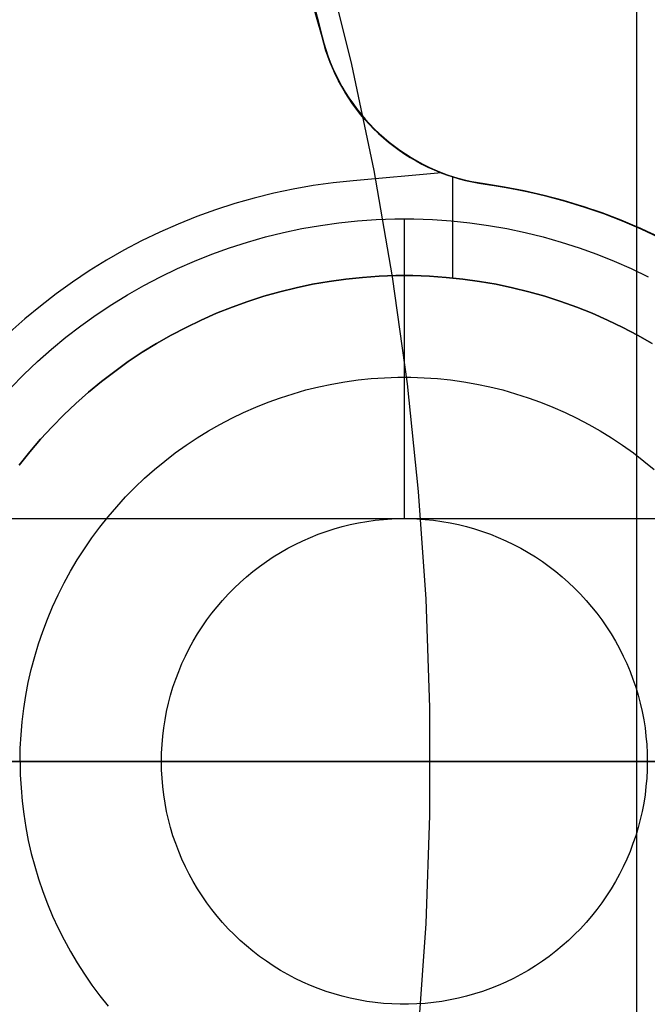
# Model space of a CAD drawing. Header units: millimetres. Extents: x -267 to 897, y -4167 to -3150.
# Tile 119 of 177: x 341.67 to 348.13, y -3519.4 to -3509.27. Entities that reach past the tile are written whole.
import ezdxf

# ---------------------------------------------------------------- set-up
doc = ezdxf.new("R2010")
doc.units = ezdxf.units.MM
doc.layers.add('1', color=7, linetype='Continuous')
doc.layers.add('BLANCO METALICO', color=7, linetype='Continuous', true_color=0xededed)

msp = doc.modelspace()

# ---------------------------------------------------------------- linework, layer by layer
at = {"layer": '1', "color": 250, "true_color": 0x111111}
for p, q in [((348.018, -3459.443, 48.502), (348.018, -3574.363, 48.502)), ((387.664, -3516.903, 31.002), (313.664, -3516.903, 31.002)), ((380.627, -3516.903, 48.502), (313.664, -3516.903, 48.502)), ((381.656, -3516.903, 65.792), (340.813, -3516.903, 65.792)), ((356.688, -3516.903, 118.631), (341.139, -3516.903, 118.631))]:
    msp.add_line(p, q, dxfattribs=at)
at = {"layer": '1', "color": 7, "true_color": 0xffffff}
for p, q in [((344.818, -3508.651, 0.17), (345.084, -3509.731, 0.17)), ((345.084, -3509.731, 0.17), (345.313, -3510.82, 0.17)), ((345.313, -3510.82, 0.17), (345.504, -3511.916, 0.17)), ((345.504, -3511.916, 0.17), (345.657, -3513.018, 0.17)), ((345.657, -3513.018, 0.17), (345.772, -3514.124, 0.17)), ((345.772, -3514.124, 0.17), (345.849, -3515.234, 0.17)), ((345.849, -3515.234, 0.17), (345.887, -3516.346, 0.17)), ((345.887, -3516.346, 0.17), (345.887, -3517.459, 0.17)), ((384.858, -3516.903, 31.002), (313.664, -3516.903, 31.002)), ((345.843, -3516.903, 0.168), (336.163, -3516.903, 0)), ((355.512, -3516.903, 0.671), (345.843, -3516.903, 0.168)), ((345.887, -3517.459, 0.17), (345.849, -3518.571, 0.17)), ((345.849, -3518.571, 0.17), (345.772, -3519.681, 0.17))]:
    msp.add_line(p, q, dxfattribs=at)
at = {"layer": 'BLANCO METALICO'}
for p, q in [((344.783, -3509.444, 262.532), (344.061, -3506.903, 262.532)), ((344.569, -3508.604, 259.532), (344.777, -3509.423, 259.532)), ((344.573, -3508.618, 259.532), (344.783, -3509.444, 259.532)), ((344.8, -3509.511, 262.532), (344.783, -3509.444, 262.532)), ((344.783, -3509.444, 259.532), (344.8, -3509.511, 259.532)), ((344.783, -3509.444, 262.532), (344.783, -3509.444, 259.532)), ((344.783, -3509.444, 261.032), (344.8, -3509.511, 261.032)), ((344.819, -3509.578, 262.532), (344.8, -3509.511, 262.532)), ((344.8, -3509.511, 259.532), (344.82, -3509.577, 259.532)), ((344.8, -3509.511, 261.032), (344.819, -3509.577, 261.032)), ((344.819, -3509.577, 261.032), (344.841, -3509.642, 261.032)), ((344.841, -3509.644, 262.532), (344.819, -3509.578, 262.532)), ((344.82, -3509.577, 259.532), (344.843, -3509.642, 259.532)), ((344.841, -3509.642, 261.032), (344.865, -3509.707, 261.032)), ((344.865, -3509.708, 262.532), (344.841, -3509.644, 262.532)), ((344.843, -3509.642, 259.532), (344.867, -3509.706, 259.532)), ((344.865, -3509.707, 261.032), (344.891, -3509.77, 261.032)), ((344.892, -3509.772, 262.532), (344.865, -3509.708, 262.532)), ((344.867, -3509.706, 259.532), (344.894, -3509.77, 259.532)), ((344.891, -3509.77, 261.032), (344.919, -3509.833, 261.032)), ((344.92, -3509.835, 262.532), (344.892, -3509.772, 262.532)), ((344.894, -3509.77, 259.532), (344.922, -3509.833, 259.532)), ((344.919, -3509.833, 261.032), (344.95, -3509.894, 261.032)), ((344.951, -3509.897, 262.532), (344.92, -3509.835, 262.532)), ((344.922, -3509.833, 259.532), (344.953, -3509.894, 259.532)), ((344.95, -3509.894, 261.032), (344.982, -3509.955, 261.032)), ((344.984, -3509.958, 262.532), (344.951, -3509.897, 262.532)), ((344.953, -3509.894, 259.532), (344.986, -3509.955, 259.532)), ((344.982, -3509.955, 261.032), (345.017, -3510.014, 261.032)), ((345.019, -3510.018, 262.532), (344.984, -3509.958, 262.532)), ((344.986, -3509.955, 259.532), (345.021, -3510.014, 259.532)), ((345.017, -3510.014, 261.032), (345.053, -3510.072, 261.032)), ((345.056, -3510.077, 262.532), (345.019, -3510.018, 262.532)), ((345.021, -3510.014, 259.532), (345.058, -3510.072, 259.532)), ((345.053, -3510.072, 261.032), (345.092, -3510.129, 261.032)), ((345.095, -3510.134, 262.532), (345.056, -3510.077, 262.532)), ((345.058, -3510.072, 259.532), (345.097, -3510.129, 259.532)), ((345.092, -3510.129, 261.032), (345.132, -3510.185, 261.032)), ((345.136, -3510.189, 262.532), (345.095, -3510.134, 262.532)), ((345.097, -3510.129, 259.532), (345.138, -3510.184, 259.532)), ((345.132, -3510.185, 261.032), (345.175, -3510.239, 261.032)), ((345.179, -3510.244, 262.532), (345.136, -3510.189, 262.532)), ((345.138, -3510.184, 259.532), (345.18, -3510.238, 259.532)), ((345.175, -3510.239, 261.032), (345.219, -3510.291, 261.032)), ((345.223, -3510.297, 262.532), (345.179, -3510.244, 262.532)), ((345.18, -3510.238, 259.532), (345.225, -3510.291, 259.532)), ((345.219, -3510.291, 261.032), (345.265, -3510.342, 261.032)), ((345.27, -3510.348, 262.532), (345.223, -3510.297, 262.532)), ((345.225, -3510.291, 259.532), (345.271, -3510.342, 259.532)), ((345.265, -3510.342, 261.032), (345.313, -3510.392, 261.032)), ((345.318, -3510.398, 262.532), (345.27, -3510.348, 262.532)), ((345.271, -3510.342, 259.532), (345.319, -3510.391, 259.532)), ((345.313, -3510.392, 261.032), (345.362, -3510.44, 261.032)), ((345.368, -3510.445, 262.532), (345.318, -3510.398, 262.532)), ((345.319, -3510.391, 259.532), (345.369, -3510.439, 259.532)), ((345.362, -3510.44, 261.032), (345.413, -3510.486, 261.032)), ((345.42, -3510.492, 262.532), (345.368, -3510.445, 262.532)), ((345.369, -3510.439, 259.532), (345.42, -3510.485, 259.532)), ((345.391, -3510.467, 262.532), (345.391, -3510.467, 259.532)), ((345.413, -3510.486, 261.032), (345.466, -3510.53, 261.032)), ((345.42, -3510.485, 259.532), (345.473, -3510.529, 259.532)), ((345.473, -3510.536, 262.532), (345.42, -3510.492, 262.532)), ((345.466, -3510.53, 261.032), (345.52, -3510.572, 261.032)), ((345.473, -3510.529, 259.532), (345.527, -3510.572, 259.532)), ((345.528, -3510.578, 262.532), (345.473, -3510.536, 262.532)), ((345.52, -3510.572, 261.032), (345.575, -3510.613, 261.032)), ((345.527, -3510.572, 259.532), (345.583, -3510.612, 259.532)), ((345.584, -3510.619, 262.532), (345.528, -3510.578, 262.532)), ((345.575, -3510.613, 261.032), (345.632, -3510.652, 261.032)), ((345.583, -3510.612, 259.532), (345.64, -3510.651, 259.532)), ((345.641, -3510.658, 262.532), (345.584, -3510.619, 262.532)), ((345.632, -3510.652, 261.032), (345.69, -3510.688, 261.032)), ((345.64, -3510.651, 259.532), (345.698, -3510.688, 259.532)), ((345.7, -3510.694, 262.532), (345.641, -3510.658, 262.532)), ((345.69, -3510.688, 261.032), (345.749, -3510.723, 261.032)), ((345.698, -3510.688, 259.532), (345.757, -3510.722, 259.532)), ((345.76, -3510.729, 262.532), (345.7, -3510.694, 262.532)), ((345.749, -3510.723, 261.032), (345.81, -3510.755, 261.032)), ((345.757, -3510.722, 259.532), (345.818, -3510.755, 259.532)), ((345.821, -3510.761, 262.532), (345.76, -3510.729, 262.532)), ((345.81, -3510.755, 261.032), (345.871, -3510.786, 261.032)), ((345.818, -3510.755, 259.532), (345.88, -3510.785, 259.532)), ((345.883, -3510.791, 262.532), (345.821, -3510.761, 262.532)), ((345.871, -3510.786, 261.032), (345.934, -3510.814, 261.032)), ((345.88, -3510.785, 259.532), (345.942, -3510.814, 259.532)), ((345.946, -3510.819, 262.532), (345.883, -3510.791, 262.532)), ((345.934, -3510.814, 261.032), (345.997, -3510.84, 261.032)), ((345.942, -3510.814, 259.532), (346.006, -3510.84, 259.532)), ((346.011, -3510.845, 262.532), (345.946, -3510.819, 262.532)), ((346.011, -3510.845, 262.532), (345.101, -3510.926, 262.532)), ((345.997, -3510.84, 261.032), (346.062, -3510.864, 261.032)), ((346.006, -3510.84, 259.532), (346.07, -3510.864, 259.532)), ((346.072, -3510.868, 262.532), (346.011, -3510.845, 262.532)), ((346.062, -3510.864, 261.032), (346.127, -3510.886, 261.032)), ((346.07, -3510.864, 259.532), (346.136, -3510.886, 259.532)), ((346.134, -3510.888, 262.532), (346.072, -3510.868, 262.532)), ((346.127, -3510.886, 261.032), (346.193, -3510.906, 261.032)), ((346.129, -3511.928, 262.532), (346.129, -3510.887, 262.532)), ((346.197, -3510.907, 262.532), (346.134, -3510.888, 262.532)), ((346.136, -3510.886, 259.532), (346.202, -3510.906, 259.532)), ((346.193, -3510.906, 261.032), (346.259, -3510.923, 261.032)), ((346.26, -3510.923, 262.532), (346.197, -3510.907, 262.532)), ((346.202, -3510.906, 259.532), (346.268, -3510.923, 259.532)), ((344.486, -3511.012, 262.532), (344.284, -3511.055, 262.532)), ((344.69, -3510.976, 262.532), (344.486, -3511.012, 262.532)), ((344.895, -3510.948, 262.532), (344.69, -3510.976, 262.532)), ((345.101, -3510.926, 262.532), (344.895, -3510.948, 262.532)), ((346.259, -3510.923, 261.032), (346.327, -3510.938, 261.032)), ((346.324, -3510.937, 262.532), (346.26, -3510.923, 262.532)), ((346.268, -3510.923, 259.532), (346.335, -3510.939, 259.532)), ((346.388, -3510.949, 262.532), (346.324, -3510.937, 262.532)), ((346.327, -3510.938, 261.032), (346.394, -3510.95, 261.032)), ((346.335, -3510.939, 259.532), (346.403, -3510.951, 259.532)), ((346.453, -3510.959, 262.532), (346.388, -3510.949, 262.532)), ((346.394, -3510.95, 261.032), (346.462, -3510.961, 261.032)), ((346.403, -3510.951, 259.532), (346.471, -3510.962, 259.532)), ((346.659, -3510.992, 262.532), (346.453, -3510.959, 262.532)), ((346.471, -3510.962, 259.532), (346.453, -3510.959, 262.532)), ((346.462, -3510.961, 261.032), (346.667, -3510.993, 261.032)), ((346.471, -3510.962, 259.532), (346.676, -3510.995, 259.532)), ((346.863, -3511.031, 262.532), (346.659, -3510.992, 262.532)), ((346.667, -3510.993, 261.032), (346.872, -3511.033, 261.032)), ((346.676, -3510.995, 259.532), (346.88, -3511.035, 259.532)), ((344.083, -3511.105, 262.532), (343.884, -3511.162, 262.532)), ((344.284, -3511.055, 262.532), (344.083, -3511.105, 262.532)), ((347.066, -3511.077, 262.532), (346.863, -3511.031, 262.532)), ((346.872, -3511.033, 261.032), (347.074, -3511.079, 261.032)), ((346.88, -3511.035, 259.532), (347.082, -3511.082, 259.532)), ((347.268, -3511.131, 262.532), (347.066, -3511.077, 262.532)), ((347.074, -3511.079, 261.032), (347.275, -3511.133, 261.032)), ((347.082, -3511.082, 259.532), (347.283, -3511.136, 259.532)), ((343.687, -3511.225, 262.532), (343.493, -3511.296, 262.532)), ((343.884, -3511.162, 262.532), (343.687, -3511.225, 262.532)), ((347.467, -3511.191, 262.532), (347.268, -3511.131, 262.532)), ((347.275, -3511.133, 261.032), (347.474, -3511.193, 261.032)), ((347.283, -3511.136, 259.532), (347.481, -3511.197, 259.532)), ((347.664, -3511.258, 262.532), (347.467, -3511.191, 262.532)), ((347.474, -3511.193, 261.032), (347.671, -3511.261, 261.032)), ((347.481, -3511.197, 259.532), (347.677, -3511.265, 259.532)), ((343.493, -3511.296, 262.532), (343.301, -3511.373, 262.532)), ((345.147, -3511.339, 256.532), (345.34, -3511.326, 256.532)), ((345.34, -3511.326, 256.532), (345.532, -3511.319, 256.532)), ((345.532, -3511.319, 256.532), (345.725, -3511.319, 256.532)), ((345.629, -3514.403, 259.182), (345.629, -3511.319, 256.532)), ((345.725, -3511.319, 256.532), (345.918, -3511.326, 256.532)), ((345.918, -3511.326, 256.532), (346.11, -3511.339, 256.532)), ((347.859, -3511.332, 262.532), (347.664, -3511.258, 262.532)), ((347.671, -3511.261, 261.032), (347.866, -3511.335, 261.032)), ((347.677, -3511.265, 259.532), (347.871, -3511.34, 259.532)), ((343.301, -3511.373, 262.532), (343.111, -3511.456, 262.532)), ((344.386, -3511.459, 256.532), (344.575, -3511.419, 256.532)), ((344.575, -3511.419, 256.532), (344.765, -3511.386, 256.532)), ((344.765, -3511.386, 256.532), (344.956, -3511.359, 256.532)), ((344.956, -3511.359, 256.532), (345.147, -3511.339, 256.532)), ((346.11, -3511.339, 256.532), (346.302, -3511.359, 256.532)), ((346.302, -3511.359, 256.532), (346.493, -3511.386, 256.532)), ((346.493, -3511.386, 256.532), (346.683, -3511.419, 256.532)), ((346.683, -3511.419, 256.532), (346.871, -3511.459, 256.532)), ((348.051, -3511.413, 262.532), (347.859, -3511.332, 262.532)), ((347.866, -3511.335, 261.032), (348.057, -3511.416, 261.032)), ((347.871, -3511.34, 259.532), (348.062, -3511.421, 259.532)), ((348.24, -3511.501, 262.532), (348.051, -3511.413, 262.532)), ((348.057, -3511.416, 261.032), (348.246, -3511.503, 261.032)), ((348.062, -3511.421, 259.532), (348.251, -3511.509, 259.532)), ((343.111, -3511.456, 262.532), (342.925, -3511.546, 262.532)), ((344.014, -3511.557, 256.532), (344.199, -3511.505, 256.532)), ((344.199, -3511.505, 256.532), (344.386, -3511.459, 256.532)), ((346.871, -3511.459, 256.532), (347.058, -3511.505, 256.532)), ((347.058, -3511.505, 256.532), (347.244, -3511.557, 256.532)), ((342.925, -3511.546, 262.532), (342.742, -3511.642, 262.532)), ((343.649, -3511.681, 256.532), (343.83, -3511.616, 256.532)), ((343.83, -3511.616, 256.532), (344.014, -3511.557, 256.532)), ((347.244, -3511.557, 256.532), (347.427, -3511.616, 256.532)), ((347.427, -3511.616, 256.532), (347.609, -3511.681, 256.532)), ((342.742, -3511.642, 262.532), (342.563, -3511.745, 262.532)), ((343.47, -3511.753, 256.532), (343.649, -3511.681, 256.532)), ((347.609, -3511.681, 256.532), (347.788, -3511.753, 256.532)), ((342.563, -3511.745, 262.532), (342.387, -3511.854, 262.532)), ((343.119, -3511.914, 256.532), (343.293, -3511.83, 256.532)), ((343.293, -3511.83, 256.532), (343.47, -3511.753, 256.532)), ((347.788, -3511.753, 256.532), (347.964, -3511.83, 256.532)), ((347.964, -3511.83, 256.532), (348.138, -3511.914, 256.532)), ((342.387, -3511.854, 262.532), (342.214, -3511.969, 262.532)), ((342.949, -3512.004, 256.532), (343.119, -3511.914, 256.532)), ((345.198, -3511.921, 260.532), (345.026, -3511.939, 260.532)), ((345.026, -3511.939, 262.532), (345.198, -3511.921, 262.532)), ((345.37, -3511.909, 260.532), (345.198, -3511.921, 260.532)), ((345.198, -3511.921, 262.532), (345.37, -3511.909, 262.532)), ((345.542, -3511.903, 260.532), (345.37, -3511.909, 260.532)), ((345.37, -3511.909, 262.532), (345.542, -3511.903, 262.532)), ((345.715, -3511.903, 260.532), (345.542, -3511.903, 260.532)), ((345.542, -3511.903, 262.532), (345.715, -3511.903, 262.532)), ((345.629, -3514.403, 260.532), (345.629, -3511.903, 260.532)), ((345.629, -3511.903, 262.532), (345.629, -3511.903, 260.532)), ((345.888, -3511.909, 260.532), (345.715, -3511.903, 260.532)), ((345.715, -3511.903, 262.532), (345.888, -3511.909, 262.532)), ((346.06, -3511.921, 260.532), (345.888, -3511.909, 260.532)), ((345.888, -3511.909, 262.532), (346.06, -3511.921, 262.532)), ((346.231, -3511.939, 260.532), (346.06, -3511.921, 260.532)), ((346.06, -3511.921, 262.532), (346.231, -3511.939, 262.532)), ((342.214, -3511.969, 262.532), (342.046, -3512.089, 262.532)), ((342.781, -3512.099, 256.532), (342.949, -3512.004, 256.532)), ((344.516, -3512.028, 260.532), (344.349, -3512.069, 260.532)), ((344.349, -3512.069, 262.532), (344.516, -3512.028, 262.532)), ((344.685, -3511.992, 260.532), (344.516, -3512.028, 260.532)), ((344.516, -3512.028, 262.532), (344.685, -3511.992, 262.532)), ((344.855, -3511.963, 260.532), (344.685, -3511.992, 260.532)), ((344.685, -3511.992, 262.532), (344.855, -3511.963, 262.532)), ((345.026, -3511.939, 260.532), (344.855, -3511.963, 260.532)), ((344.855, -3511.963, 262.532), (345.026, -3511.939, 262.532)), ((346.402, -3511.963, 260.532), (346.231, -3511.939, 260.532)), ((346.231, -3511.939, 262.532), (346.402, -3511.963, 262.532)), ((346.572, -3511.992, 260.532), (346.402, -3511.963, 260.532)), ((346.402, -3511.963, 262.532), (346.572, -3511.992, 262.532)), ((346.741, -3512.028, 260.532), (346.572, -3511.992, 260.532)), ((346.572, -3511.992, 262.532), (346.741, -3512.028, 262.532)), ((346.909, -3512.069, 260.532), (346.741, -3512.028, 260.532)), ((346.741, -3512.028, 262.532), (346.909, -3512.069, 262.532)), ((342.046, -3512.089, 262.532), (341.883, -3512.216, 262.532)), ((342.617, -3512.2, 256.532), (342.781, -3512.099, 256.532)), ((344.182, -3512.116, 260.532), (344.018, -3512.169, 260.532)), ((344.018, -3512.169, 262.532), (344.182, -3512.116, 262.532)), ((344.349, -3512.069, 260.532), (344.182, -3512.116, 260.532)), ((344.182, -3512.116, 262.532), (344.349, -3512.069, 262.532)), ((347.075, -3512.116, 260.532), (346.909, -3512.069, 260.532)), ((346.909, -3512.069, 262.532), (347.075, -3512.116, 262.532)), ((347.239, -3512.169, 260.532), (347.075, -3512.116, 260.532)), ((347.075, -3512.116, 262.532), (347.239, -3512.169, 262.532)), ((341.883, -3512.216, 262.532), (341.723, -3512.348, 262.532)), ((342.457, -3512.307, 256.532), (342.617, -3512.2, 256.532)), ((343.856, -3512.227, 260.532), (343.695, -3512.291, 260.532)), ((343.695, -3512.291, 262.532), (343.856, -3512.227, 262.532)), ((344.018, -3512.169, 260.532), (343.856, -3512.227, 260.532)), ((343.856, -3512.227, 262.532), (344.018, -3512.169, 262.532)), ((347.402, -3512.227, 260.532), (347.239, -3512.169, 260.532)), ((347.239, -3512.169, 262.532), (347.402, -3512.227, 262.532)), ((347.562, -3512.291, 260.532), (347.402, -3512.227, 260.532)), ((347.402, -3512.227, 262.532), (347.562, -3512.291, 262.532)), ((342.3, -3512.419, 256.532), (342.457, -3512.307, 256.532)), ((343.695, -3512.291, 260.532), (343.537, -3512.361, 260.532)), ((343.537, -3512.361, 262.532), (343.695, -3512.291, 262.532)), ((347.72, -3512.361, 260.532), (347.562, -3512.291, 260.532)), ((347.562, -3512.291, 262.532), (347.72, -3512.361, 262.532)), ((341.723, -3512.348, 262.532), (341.569, -3512.485, 262.532)), ((342.147, -3512.537, 256.532), (342.3, -3512.419, 256.532)), ((343.382, -3512.436, 260.532), (343.229, -3512.516, 260.532)), ((343.229, -3512.516, 262.532), (343.382, -3512.436, 262.532)), ((343.537, -3512.361, 260.532), (343.382, -3512.436, 260.532)), ((343.382, -3512.436, 262.532), (343.537, -3512.361, 262.532)), ((347.876, -3512.436, 260.532), (347.72, -3512.361, 260.532)), ((347.72, -3512.361, 262.532), (347.876, -3512.436, 262.532)), ((348.028, -3512.516, 260.532), (347.876, -3512.436, 260.532)), ((347.876, -3512.436, 262.532), (348.028, -3512.516, 262.532)), ((341.999, -3512.66, 256.532), (342.147, -3512.537, 256.532)), ((343.229, -3512.516, 260.532), (343.079, -3512.601, 260.532)), ((343.079, -3512.601, 262.532), (343.229, -3512.516, 262.532)), ((348.178, -3512.601, 260.532), (348.028, -3512.516, 260.532)), ((348.028, -3512.516, 262.532), (348.178, -3512.601, 262.532)), ((343.079, -3512.601, 260.532), (342.932, -3512.692, 260.532)), ((342.932, -3512.692, 262.532), (343.079, -3512.601, 262.532)), ((341.854, -3512.787, 256.532), (341.999, -3512.66, 256.532)), ((342.932, -3512.692, 260.532), (342.788, -3512.788, 260.532)), ((342.788, -3512.788, 262.532), (342.932, -3512.692, 262.532)), ((341.714, -3512.92, 256.532), (341.854, -3512.787, 256.532)), ((342.788, -3512.788, 260.532), (342.648, -3512.888, 260.532)), ((342.648, -3512.888, 262.532), (342.788, -3512.788, 262.532)), ((341.579, -3513.058, 256.532), (341.714, -3512.92, 256.532)), ((342.648, -3512.888, 260.532), (342.511, -3512.993, 260.532)), ((342.511, -3512.993, 262.532), (342.648, -3512.888, 262.532)), ((342.511, -3512.993, 260.532), (342.378, -3513.103, 260.532)), ((342.378, -3513.103, 262.532), (342.511, -3512.993, 262.532)), ((344.616, -3513.08, 257.933), (344.749, -3513.048, 257.933)), ((344.749, -3513.048, 257.933), (344.882, -3513.02, 257.933)), ((344.882, -3513.02, 257.933), (345.017, -3512.996, 257.933)), ((345.017, -3512.996, 257.933), (345.152, -3512.977, 257.933)), ((345.152, -3512.977, 257.933), (345.288, -3512.963, 257.933)), ((345.288, -3512.963, 257.933), (345.424, -3512.954, 257.933)), ((345.424, -3512.954, 257.933), (345.56, -3512.949, 257.933)), ((345.56, -3512.949, 257.933), (345.697, -3512.949, 257.933)), ((345.697, -3512.949, 257.933), (345.833, -3512.954, 257.933)), ((345.833, -3512.954, 257.933), (345.97, -3512.963, 257.933)), ((345.97, -3512.963, 257.933), (346.105, -3512.977, 257.933)), ((346.105, -3512.977, 257.933), (346.24, -3512.996, 257.933)), ((346.24, -3512.996, 257.933), (346.375, -3513.02, 257.933)), ((346.375, -3513.02, 257.933), (346.509, -3513.048, 257.933)), ((346.509, -3513.048, 257.933), (346.641, -3513.08, 257.933)), ((342.378, -3513.103, 260.532), (342.249, -3513.218, 260.532)), ((342.249, -3513.218, 262.532), (342.378, -3513.103, 262.532)), ((344.355, -3513.159, 257.933), (344.485, -3513.118, 257.933)), ((344.485, -3513.118, 257.933), (344.616, -3513.08, 257.933)), ((346.641, -3513.08, 257.933), (346.772, -3513.118, 257.933)), ((346.772, -3513.118, 257.933), (346.902, -3513.159, 257.933)), ((342.249, -3513.218, 260.532), (342.124, -3513.337, 260.532)), ((342.124, -3513.337, 262.532), (342.249, -3513.218, 262.532)), ((344.1, -3513.256, 257.933), (344.227, -3513.206, 257.933)), ((344.227, -3513.206, 257.933), (344.355, -3513.159, 257.933)), ((346.902, -3513.159, 257.933), (347.031, -3513.206, 257.933)), ((347.031, -3513.206, 257.933), (347.158, -3513.256, 257.933)), ((342.124, -3513.337, 260.532), (342.003, -3513.46, 260.532)), ((342.003, -3513.46, 262.532), (342.124, -3513.337, 262.532)), ((343.852, -3513.37, 257.933), (343.975, -3513.311, 257.933)), ((343.975, -3513.311, 257.933), (344.1, -3513.256, 257.933)), ((347.158, -3513.256, 257.933), (347.283, -3513.311, 257.933)), ((347.283, -3513.311, 257.933), (347.405, -3513.37, 257.933)), ((343.612, -3513.501, 257.933), (343.731, -3513.434, 257.933)), ((343.731, -3513.434, 257.933), (343.852, -3513.37, 257.933)), ((347.405, -3513.37, 257.933), (347.526, -3513.434, 257.933)), ((347.526, -3513.434, 257.933), (347.645, -3513.501, 257.933)), ((342.003, -3513.46, 260.532), (341.886, -3513.587, 260.532)), ((341.886, -3513.587, 262.532), (342.003, -3513.46, 262.532)), ((343.496, -3513.573, 257.933), (343.612, -3513.501, 257.933)), ((347.645, -3513.501, 257.933), (347.761, -3513.573, 257.933)), ((341.886, -3513.587, 260.532), (341.774, -3513.718, 260.532)), ((341.774, -3513.718, 262.532), (341.886, -3513.587, 262.532)), ((343.272, -3513.728, 257.933), (343.383, -3513.649, 257.933)), ((343.383, -3513.649, 257.933), (343.496, -3513.573, 257.933)), ((347.761, -3513.573, 257.933), (347.875, -3513.649, 257.933)), ((347.875, -3513.649, 257.933), (347.986, -3513.728, 257.933)), ((341.774, -3513.718, 260.532), (341.666, -3513.853, 260.532)), ((341.666, -3513.853, 262.532), (341.774, -3513.718, 262.532)), ((343.163, -3513.811, 257.933), (343.272, -3513.728, 257.933)), ((347.986, -3513.728, 257.933), (348.094, -3513.811, 257.933)), ((343.058, -3513.898, 257.933), (343.163, -3513.811, 257.933)), ((348.094, -3513.811, 257.933), (348.199, -3513.898, 257.933)), ((342.956, -3513.989, 257.933), (343.058, -3513.898, 257.933)), ((342.857, -3514.083, 257.933), (342.956, -3513.989, 257.933)), ((342.761, -3514.18, 257.933), (342.857, -3514.083, 257.933)), ((342.669, -3514.281, 257.933), (342.761, -3514.18, 257.933)), ((342.58, -3514.384, 257.933), (342.669, -3514.281, 257.933)), ((341.299, -3514.403, 260.532), (345.629, -3514.403, 260.532)), ((342.495, -3514.491, 257.933), (342.58, -3514.384, 257.933)), ((344.989, -3514.486, 259.182), (345.072, -3514.465, 259.182)), ((344.989, -3514.486, 260.532), (345.072, -3514.465, 260.532)), ((345.072, -3514.465, 259.182), (345.157, -3514.447, 259.182)), ((345.072, -3514.465, 260.532), (345.157, -3514.447, 260.532)), ((345.157, -3514.447, 259.182), (345.242, -3514.433, 259.182)), ((345.157, -3514.447, 260.532), (345.242, -3514.433, 260.532)), ((345.242, -3514.433, 259.182), (345.327, -3514.421, 259.182)), ((345.242, -3514.433, 260.532), (345.327, -3514.421, 260.532)), ((345.327, -3514.421, 259.182), (345.413, -3514.412, 259.182)), ((345.327, -3514.421, 260.532), (345.413, -3514.412, 260.532)), ((345.413, -3514.412, 259.182), (345.499, -3514.406, 259.182)), ((345.413, -3514.412, 260.532), (345.499, -3514.406, 260.532)), ((345.499, -3514.406, 259.182), (345.586, -3514.403, 259.182)), ((345.499, -3514.406, 260.532), (345.586, -3514.403, 260.532)), ((345.586, -3514.403, 259.182), (345.672, -3514.403, 259.182)), ((345.586, -3514.403, 260.532), (345.672, -3514.403, 260.532)), ((345.629, -3514.403, 260.532), (349.959, -3514.403, 260.532)), ((345.629, -3514.403, 259.182), (345.629, -3514.403, 260.532)), ((345.672, -3514.403, 259.182), (345.758, -3514.406, 259.182)), ((345.672, -3514.403, 260.532), (345.758, -3514.406, 260.532)), ((345.758, -3514.406, 259.182), (345.844, -3514.412, 259.182)), ((345.758, -3514.406, 260.532), (345.844, -3514.412, 260.532)), ((345.844, -3514.412, 259.182), (345.93, -3514.421, 259.182)), ((345.844, -3514.412, 260.532), (345.93, -3514.421, 260.532)), ((345.93, -3514.421, 259.182), (346.016, -3514.433, 259.182)), ((345.93, -3514.421, 260.532), (346.016, -3514.433, 260.532)), ((346.016, -3514.433, 259.182), (346.101, -3514.447, 259.182)), ((346.016, -3514.433, 260.532), (346.101, -3514.447, 260.532)), ((346.101, -3514.447, 259.182), (346.185, -3514.465, 259.182)), ((346.101, -3514.447, 260.532), (346.185, -3514.465, 260.532)), ((346.185, -3514.465, 259.182), (346.269, -3514.486, 259.182)), ((346.185, -3514.465, 260.532), (346.269, -3514.486, 260.532)), ((342.414, -3514.601, 257.933), (342.495, -3514.491, 257.933)), ((344.662, -3514.597, 259.182), (344.742, -3514.565, 259.182)), ((344.662, -3514.597, 260.532), (344.742, -3514.565, 260.532)), ((344.742, -3514.565, 259.182), (344.823, -3514.536, 259.182)), ((344.742, -3514.565, 260.532), (344.823, -3514.536, 260.532)), ((344.823, -3514.536, 259.182), (344.906, -3514.509, 259.182)), ((344.823, -3514.536, 260.532), (344.906, -3514.509, 260.532)), ((344.906, -3514.509, 259.182), (344.989, -3514.486, 259.182)), ((344.906, -3514.509, 260.532), (344.989, -3514.486, 260.532)), ((346.269, -3514.486, 259.182), (346.352, -3514.509, 259.182)), ((346.269, -3514.486, 260.532), (346.352, -3514.509, 260.532)), ((346.352, -3514.509, 259.182), (346.434, -3514.536, 259.182)), ((346.352, -3514.509, 260.532), (346.434, -3514.536, 260.532)), ((346.434, -3514.536, 259.182), (346.515, -3514.565, 259.182)), ((346.434, -3514.536, 260.532), (346.515, -3514.565, 260.532)), ((346.515, -3514.565, 259.182), (346.595, -3514.597, 259.182)), ((346.515, -3514.565, 260.532), (346.595, -3514.597, 260.532)), ((342.336, -3514.713, 257.933), (342.414, -3514.601, 257.933)), ((344.429, -3514.709, 259.182), (344.505, -3514.669, 259.182)), ((344.429, -3514.709, 260.532), (344.505, -3514.669, 260.532)), ((344.505, -3514.669, 259.182), (344.583, -3514.632, 259.182)), ((344.505, -3514.669, 260.532), (344.583, -3514.632, 260.532)), ((344.583, -3514.632, 259.182), (344.662, -3514.597, 259.182)), ((344.583, -3514.632, 260.532), (344.662, -3514.597, 260.532)), ((346.595, -3514.597, 259.182), (346.674, -3514.632, 259.182)), ((346.595, -3514.597, 260.532), (346.674, -3514.632, 260.532)), ((346.674, -3514.632, 259.182), (346.752, -3514.669, 259.182)), ((346.674, -3514.632, 260.532), (346.752, -3514.669, 260.532)), ((346.752, -3514.669, 259.182), (346.829, -3514.709, 259.182)), ((346.752, -3514.669, 260.532), (346.829, -3514.709, 260.532)), ((342.263, -3514.828, 257.933), (342.336, -3514.713, 257.933)), ((344.28, -3514.797, 259.182), (344.354, -3514.752, 259.182)), ((344.28, -3514.797, 260.532), (344.354, -3514.752, 260.532)), ((344.354, -3514.752, 259.182), (344.429, -3514.709, 259.182)), ((344.354, -3514.752, 260.532), (344.429, -3514.709, 260.532)), ((346.829, -3514.709, 259.182), (346.904, -3514.752, 259.182)), ((346.829, -3514.709, 260.532), (346.904, -3514.752, 260.532)), ((346.904, -3514.752, 259.182), (346.977, -3514.797, 259.182)), ((346.904, -3514.752, 260.532), (346.977, -3514.797, 260.532)), ((342.193, -3514.945, 257.933), (342.263, -3514.828, 257.933)), ((344.138, -3514.895, 259.182), (344.209, -3514.845, 259.182)), ((344.138, -3514.895, 260.532), (344.209, -3514.845, 260.532)), ((344.209, -3514.845, 259.182), (344.28, -3514.797, 259.182)), ((344.209, -3514.845, 260.532), (344.28, -3514.797, 260.532)), ((346.977, -3514.797, 259.182), (347.049, -3514.845, 259.182)), ((346.977, -3514.797, 260.532), (347.049, -3514.845, 260.532)), ((347.049, -3514.845, 259.182), (347.119, -3514.895, 259.182)), ((347.049, -3514.845, 260.532), (347.119, -3514.895, 260.532)), ((342.128, -3515.065, 257.933), (342.193, -3514.945, 257.933)), ((344.003, -3515.003, 259.182), (344.07, -3514.948, 259.182)), ((344.003, -3515.003, 260.532), (344.07, -3514.948, 260.532)), ((344.07, -3514.948, 259.182), (344.138, -3514.895, 259.182)), ((344.07, -3514.948, 260.532), (344.138, -3514.895, 260.532)), ((347.119, -3514.895, 259.182), (347.187, -3514.948, 259.182)), ((347.119, -3514.895, 260.532), (347.187, -3514.948, 260.532)), ((347.187, -3514.948, 259.182), (347.254, -3515.003, 259.182)), ((347.187, -3514.948, 260.532), (347.254, -3515.003, 260.532)), ((342.066, -3515.187, 257.933), (342.128, -3515.065, 257.933)), ((343.876, -3515.12, 259.182), (343.939, -3515.06, 259.182)), ((343.876, -3515.12, 260.532), (343.939, -3515.06, 260.532)), ((343.939, -3515.06, 259.182), (344.003, -3515.003, 259.182)), ((343.939, -3515.06, 260.532), (344.003, -3515.003, 260.532)), ((347.254, -3515.003, 259.182), (347.319, -3515.06, 259.182)), ((347.254, -3515.003, 260.532), (347.319, -3515.06, 260.532)), ((347.319, -3515.06, 259.182), (347.381, -3515.12, 259.182)), ((347.319, -3515.06, 260.532), (347.381, -3515.12, 260.532)), ((343.816, -3515.181, 259.182), (343.876, -3515.12, 259.182)), ((343.816, -3515.181, 260.532), (343.876, -3515.12, 260.532)), ((347.381, -3515.12, 259.182), (347.442, -3515.181, 259.182)), ((347.381, -3515.12, 260.532), (347.442, -3515.181, 260.532)), ((342.009, -3515.311, 257.933), (342.066, -3515.187, 257.933)), ((343.701, -3515.31, 259.182), (343.757, -3515.245, 259.182)), ((343.701, -3515.31, 260.532), (343.757, -3515.245, 260.532)), ((343.757, -3515.245, 259.182), (343.816, -3515.181, 259.182)), ((343.757, -3515.245, 260.532), (343.816, -3515.181, 260.532)), ((347.442, -3515.181, 259.182), (347.5, -3515.245, 259.182)), ((347.442, -3515.181, 260.532), (347.5, -3515.245, 260.532)), ((347.5, -3515.245, 259.182), (347.556, -3515.31, 259.182)), ((347.5, -3515.245, 260.532), (347.556, -3515.31, 260.532)), ((341.956, -3515.437, 257.933), (342.009, -3515.311, 257.933)), ((343.596, -3515.447, 259.182), (343.648, -3515.378, 259.182)), ((343.596, -3515.447, 260.532), (343.648, -3515.378, 260.532)), ((343.648, -3515.378, 259.182), (343.701, -3515.31, 259.182)), ((343.648, -3515.378, 260.532), (343.701, -3515.31, 260.532)), ((347.556, -3515.31, 259.182), (347.61, -3515.378, 259.182)), ((347.556, -3515.31, 260.532), (347.61, -3515.378, 260.532)), ((347.61, -3515.378, 259.182), (347.661, -3515.447, 259.182)), ((347.61, -3515.378, 260.532), (347.661, -3515.447, 260.532)), ((341.908, -3515.564, 257.933), (341.956, -3515.437, 257.933)), ((343.547, -3515.518, 259.182), (343.596, -3515.447, 259.182)), ((343.547, -3515.518, 260.532), (343.596, -3515.447, 260.532)), ((347.661, -3515.447, 259.182), (347.71, -3515.518, 259.182)), ((347.661, -3515.447, 260.532), (347.71, -3515.518, 260.532)), ((341.864, -3515.694, 257.933), (341.908, -3515.564, 257.933)), ((343.5, -3515.591, 259.182), (343.547, -3515.518, 259.182)), ((343.5, -3515.591, 260.532), (343.547, -3515.518, 260.532)), ((347.71, -3515.518, 259.182), (347.757, -3515.591, 259.182)), ((347.71, -3515.518, 260.532), (347.757, -3515.591, 260.532)), ((343.415, -3515.741, 259.182), (343.456, -3515.665, 259.182)), ((343.415, -3515.741, 260.532), (343.456, -3515.665, 260.532)), ((343.456, -3515.665, 259.182), (343.5, -3515.591, 259.182)), ((343.456, -3515.665, 260.532), (343.5, -3515.591, 260.532)), ((347.757, -3515.591, 259.182), (347.801, -3515.665, 259.182)), ((347.757, -3515.591, 260.532), (347.801, -3515.665, 260.532)), ((347.801, -3515.665, 259.182), (347.842, -3515.741, 259.182)), ((347.801, -3515.665, 260.532), (347.842, -3515.741, 260.532)), ((341.825, -3515.824, 257.933), (341.864, -3515.694, 257.933)), ((343.376, -3515.818, 259.182), (343.415, -3515.741, 259.182)), ((343.376, -3515.818, 260.532), (343.415, -3515.741, 260.532)), ((347.842, -3515.741, 259.182), (347.881, -3515.818, 259.182)), ((347.842, -3515.741, 260.532), (347.881, -3515.818, 260.532)), ((341.79, -3515.956, 257.933), (341.825, -3515.824, 257.933)), ((343.34, -3515.896, 259.182), (343.376, -3515.818, 259.182)), ((343.34, -3515.896, 260.532), (343.376, -3515.818, 260.532)), ((347.881, -3515.818, 259.182), (347.917, -3515.896, 259.182)), ((347.881, -3515.818, 260.532), (347.917, -3515.896, 260.532)), ((341.759, -3516.089, 257.933), (341.79, -3515.956, 257.933)), ((343.276, -3516.056, 259.182), (343.307, -3515.976, 259.182)), ((343.276, -3516.056, 260.532), (343.307, -3515.976, 260.532)), ((343.307, -3515.976, 259.182), (343.34, -3515.896, 259.182)), ((343.307, -3515.976, 260.532), (343.34, -3515.896, 260.532)), ((347.917, -3515.896, 259.182), (347.951, -3515.976, 259.182)), ((347.917, -3515.896, 260.532), (347.951, -3515.976, 260.532)), ((347.951, -3515.976, 259.182), (347.981, -3516.056, 259.182)), ((347.951, -3515.976, 260.532), (347.981, -3516.056, 260.532)), ((341.734, -3516.223, 257.933), (341.759, -3516.089, 257.933)), ((343.248, -3516.138, 259.182), (343.276, -3516.056, 259.182)), ((343.248, -3516.138, 260.532), (343.276, -3516.056, 260.532)), ((347.981, -3516.056, 259.182), (348.009, -3516.138, 259.182)), ((347.981, -3516.056, 260.532), (348.009, -3516.138, 260.532)), ((343.223, -3516.221, 259.182), (343.248, -3516.138, 259.182)), ((343.223, -3516.221, 260.532), (343.248, -3516.138, 260.532)), ((348.009, -3516.138, 259.182), (348.034, -3516.221, 259.182)), ((348.009, -3516.138, 260.532), (348.034, -3516.221, 260.532)), ((341.712, -3516.358, 257.933), (341.734, -3516.223, 257.933)), ((343.201, -3516.304, 259.182), (343.223, -3516.221, 259.182)), ((343.201, -3516.304, 260.532), (343.223, -3516.221, 260.532)), ((348.034, -3516.221, 259.182), (348.056, -3516.304, 259.182)), ((348.034, -3516.221, 260.532), (348.056, -3516.304, 260.532)), ((341.696, -3516.494, 257.933), (341.712, -3516.358, 257.933)), ((343.166, -3516.473, 259.182), (343.182, -3516.388, 259.182)), ((343.166, -3516.473, 260.532), (343.182, -3516.388, 260.532)), ((343.182, -3516.388, 259.182), (343.201, -3516.304, 259.182)), ((343.182, -3516.388, 260.532), (343.201, -3516.304, 260.532)), ((348.056, -3516.304, 259.182), (348.075, -3516.388, 259.182)), ((348.056, -3516.304, 260.532), (348.075, -3516.388, 260.532)), ((348.075, -3516.388, 259.182), (348.092, -3516.473, 259.182)), ((348.075, -3516.388, 260.532), (348.092, -3516.473, 260.532)), ((341.684, -3516.63, 257.933), (341.696, -3516.494, 257.933)), ((343.153, -3516.558, 259.182), (343.166, -3516.473, 259.182)), ((343.153, -3516.558, 260.532), (343.166, -3516.473, 260.532)), ((348.092, -3516.473, 259.182), (348.105, -3516.558, 259.182)), ((348.092, -3516.473, 260.532), (348.105, -3516.558, 260.532)), ((343.142, -3516.644, 259.182), (343.153, -3516.558, 259.182)), ((343.142, -3516.644, 260.532), (343.153, -3516.558, 260.532)), ((348.105, -3516.558, 259.182), (348.115, -3516.644, 259.182)), ((348.105, -3516.558, 260.532), (348.115, -3516.644, 260.532)), ((341.677, -3516.766, 257.933), (341.684, -3516.63, 257.933)), ((343.135, -3516.73, 259.182), (343.142, -3516.644, 259.182)), ((343.135, -3516.73, 260.532), (343.142, -3516.644, 260.532)), ((348.115, -3516.644, 259.182), (348.123, -3516.73, 259.182)), ((348.115, -3516.644, 260.532), (348.123, -3516.73, 260.532)), ((341.675, -3516.903, 257.933), (341.677, -3516.766, 257.933)), ((343.13, -3516.816, 259.182), (343.135, -3516.73, 259.182)), ((343.13, -3516.816, 260.532), (343.135, -3516.73, 260.532)), ((348.123, -3516.73, 259.182), (348.127, -3516.816, 259.182)), ((348.123, -3516.73, 260.532), (348.127, -3516.816, 260.532)), ((343.129, -3516.903, 259.182), (343.13, -3516.816, 259.182)), ((343.129, -3516.903, 260.532), (343.13, -3516.816, 260.532)), ((348.127, -3516.816, 259.182), (348.129, -3516.903, 259.182)), ((348.127, -3516.816, 260.532), (348.129, -3516.903, 260.532)), ((338.664, -3516.903, 239.916), (411.864, -3516.903, 239.916)), ((411.864, -3516.903, 239.116), (339.164, -3516.903, 239.116)), ((343.129, -3516.903, 259.182), (340.045, -3516.903, 256.532)), ((343.129, -3516.903, 260.532), (340.629, -3516.903, 260.532)), ((341.675, -3516.903, 257.933), (341.677, -3517.039, 257.933)), ((343.129, -3516.903, 259.182), (343.129, -3516.903, 260.532)), ((343.13, -3516.989, 260.532), (343.129, -3516.903, 260.532)), ((343.13, -3516.989, 259.182), (343.129, -3516.903, 259.182)), ((343.135, -3517.075, 260.532), (343.13, -3516.989, 260.532)), ((343.135, -3517.075, 259.182), (343.13, -3516.989, 259.182)), ((348.127, -3516.989, 260.532), (348.123, -3517.075, 260.532)), ((348.127, -3516.989, 259.182), (348.123, -3517.075, 259.182)), ((348.129, -3516.903, 260.532), (348.127, -3516.989, 260.532)), ((348.129, -3516.903, 259.182), (348.127, -3516.989, 259.182)), ((341.677, -3517.039, 257.933), (341.684, -3517.175, 257.933)), ((343.142, -3517.161, 260.532), (343.135, -3517.075, 260.532)), ((343.142, -3517.161, 259.182), (343.135, -3517.075, 259.182)), ((348.123, -3517.075, 260.532), (348.115, -3517.161, 260.532)), ((348.123, -3517.075, 259.182), (348.115, -3517.161, 259.182)), ((341.684, -3517.175, 257.933), (341.696, -3517.311, 257.933)), ((343.153, -3517.247, 260.532), (343.142, -3517.161, 260.532)), ((343.153, -3517.247, 259.182), (343.142, -3517.161, 259.182)), ((348.115, -3517.161, 260.532), (348.105, -3517.247, 260.532)), ((348.115, -3517.161, 259.182), (348.105, -3517.247, 259.182)), ((343.166, -3517.332, 260.532), (343.153, -3517.247, 260.532)), ((343.166, -3517.332, 259.182), (343.153, -3517.247, 259.182)), ((348.105, -3517.247, 260.532), (348.092, -3517.332, 260.532)), ((348.105, -3517.247, 259.182), (348.092, -3517.332, 259.182)), ((341.696, -3517.311, 257.933), (341.712, -3517.447, 257.933)), ((343.182, -3517.417, 260.532), (343.166, -3517.332, 260.532)), ((343.182, -3517.417, 259.182), (343.166, -3517.332, 259.182)), ((348.092, -3517.332, 260.532), (348.075, -3517.417, 260.532)), ((348.092, -3517.332, 259.182), (348.075, -3517.417, 259.182)), ((341.712, -3517.447, 257.933), (341.734, -3517.582, 257.933)), ((343.201, -3517.501, 260.532), (343.182, -3517.417, 260.532)), ((343.201, -3517.501, 259.182), (343.182, -3517.417, 259.182)), ((343.223, -3517.584, 260.532), (343.201, -3517.501, 260.532)), ((343.223, -3517.584, 259.182), (343.201, -3517.501, 259.182)), ((348.056, -3517.501, 260.532), (348.034, -3517.584, 260.532)), ((348.056, -3517.501, 259.182), (348.034, -3517.584, 259.182)), ((348.075, -3517.417, 260.532), (348.056, -3517.501, 260.532)), ((348.075, -3517.417, 259.182), (348.056, -3517.501, 259.182)), ((341.734, -3517.582, 257.933), (341.759, -3517.716, 257.933)), ((343.248, -3517.667, 260.532), (343.223, -3517.584, 260.532)), ((343.248, -3517.667, 259.182), (343.223, -3517.584, 259.182)), ((348.034, -3517.584, 260.532), (348.009, -3517.667, 260.532)), ((348.034, -3517.584, 259.182), (348.009, -3517.667, 259.182)), ((343.276, -3517.749, 260.532), (343.248, -3517.667, 260.532)), ((343.276, -3517.749, 259.182), (343.248, -3517.667, 259.182)), ((348.009, -3517.667, 260.532), (347.981, -3517.749, 260.532)), ((348.009, -3517.667, 259.182), (347.981, -3517.749, 259.182)), ((341.759, -3517.716, 257.933), (341.79, -3517.849, 257.933)), ((343.307, -3517.829, 260.532), (343.276, -3517.749, 260.532)), ((343.307, -3517.829, 259.182), (343.276, -3517.749, 259.182)), ((347.981, -3517.749, 260.532), (347.951, -3517.829, 260.532)), ((347.981, -3517.749, 259.182), (347.951, -3517.829, 259.182)), ((341.79, -3517.849, 257.933), (341.825, -3517.981, 257.933)), ((343.34, -3517.909, 260.532), (343.307, -3517.829, 260.532)), ((343.34, -3517.909, 259.182), (343.307, -3517.829, 259.182)), ((343.376, -3517.987, 260.532), (343.34, -3517.909, 260.532)), ((343.376, -3517.987, 259.182), (343.34, -3517.909, 259.182)), ((347.917, -3517.909, 260.532), (347.881, -3517.987, 260.532)), ((347.917, -3517.909, 259.182), (347.881, -3517.987, 259.182)), ((347.951, -3517.829, 260.532), (347.917, -3517.909, 260.532)), ((347.951, -3517.829, 259.182), (347.917, -3517.909, 259.182)), ((341.825, -3517.981, 257.933), (341.864, -3518.111, 257.933)), ((343.415, -3518.064, 260.532), (343.376, -3517.987, 260.532)), ((343.415, -3518.064, 259.182), (343.376, -3517.987, 259.182)), ((347.881, -3517.987, 260.532), (347.842, -3518.064, 260.532)), ((347.881, -3517.987, 259.182), (347.842, -3518.064, 259.182)), ((341.864, -3518.111, 257.933), (341.908, -3518.241, 257.933)), ((343.456, -3518.14, 260.532), (343.415, -3518.064, 260.532)), ((343.456, -3518.14, 259.182), (343.415, -3518.064, 259.182)), ((347.842, -3518.064, 260.532), (347.801, -3518.14, 260.532)), ((347.842, -3518.064, 259.182), (347.801, -3518.14, 259.182)), ((343.5, -3518.214, 260.532), (343.456, -3518.14, 260.532)), ((343.5, -3518.214, 259.182), (343.456, -3518.14, 259.182)), ((343.547, -3518.287, 260.532), (343.5, -3518.214, 260.532)), ((343.547, -3518.287, 259.182), (343.5, -3518.214, 259.182)), ((347.757, -3518.214, 260.532), (347.71, -3518.287, 260.532)), ((347.757, -3518.214, 259.182), (347.71, -3518.287, 259.182)), ((347.801, -3518.14, 260.532), (347.757, -3518.214, 260.532)), ((347.801, -3518.14, 259.182), (347.757, -3518.214, 259.182)), ((341.908, -3518.241, 257.933), (341.956, -3518.368, 257.933)), ((343.596, -3518.358, 260.532), (343.547, -3518.287, 260.532)), ((343.596, -3518.358, 259.182), (343.547, -3518.287, 259.182)), ((347.71, -3518.287, 260.532), (347.661, -3518.358, 260.532)), ((347.71, -3518.287, 259.182), (347.661, -3518.358, 259.182)), ((341.956, -3518.368, 257.933), (342.009, -3518.494, 257.933)), ((343.648, -3518.427, 260.532), (343.596, -3518.358, 260.532)), ((343.648, -3518.427, 259.182), (343.596, -3518.358, 259.182)), ((347.661, -3518.358, 260.532), (347.61, -3518.427, 260.532)), ((347.661, -3518.358, 259.182), (347.61, -3518.427, 259.182)), ((342.009, -3518.494, 257.933), (342.066, -3518.618, 257.933)), ((343.701, -3518.495, 260.532), (343.648, -3518.427, 260.532)), ((343.701, -3518.495, 259.182), (343.648, -3518.427, 259.182)), ((343.757, -3518.56, 260.532), (343.701, -3518.495, 260.532)), ((343.757, -3518.56, 259.182), (343.701, -3518.495, 259.182)), ((347.556, -3518.495, 260.532), (347.5, -3518.56, 260.532)), ((347.556, -3518.495, 259.182), (347.5, -3518.56, 259.182)), ((347.61, -3518.427, 260.532), (347.556, -3518.495, 260.532)), ((347.61, -3518.427, 259.182), (347.556, -3518.495, 259.182)), ((342.066, -3518.618, 257.933), (342.128, -3518.74, 257.933)), ((343.816, -3518.624, 260.532), (343.757, -3518.56, 260.532)), ((343.816, -3518.624, 259.182), (343.757, -3518.56, 259.182)), ((347.5, -3518.56, 260.532), (347.442, -3518.624, 260.532)), ((347.5, -3518.56, 259.182), (347.442, -3518.624, 259.182)), ((343.876, -3518.685, 260.532), (343.816, -3518.624, 260.532)), ((343.876, -3518.685, 259.182), (343.816, -3518.624, 259.182)), ((343.939, -3518.745, 260.532), (343.876, -3518.685, 260.532)), ((343.939, -3518.745, 259.182), (343.876, -3518.685, 259.182)), ((347.381, -3518.685, 260.532), (347.319, -3518.745, 260.532)), ((347.381, -3518.685, 259.182), (347.319, -3518.745, 259.182)), ((347.442, -3518.624, 260.532), (347.381, -3518.685, 260.532)), ((347.442, -3518.624, 259.182), (347.381, -3518.685, 259.182)), ((342.128, -3518.74, 257.933), (342.193, -3518.86, 257.933)), ((344.003, -3518.802, 260.532), (343.939, -3518.745, 260.532)), ((344.003, -3518.802, 259.182), (343.939, -3518.745, 259.182)), ((344.07, -3518.857, 260.532), (344.003, -3518.802, 260.532)), ((344.07, -3518.857, 259.182), (344.003, -3518.802, 259.182)), ((347.254, -3518.802, 260.532), (347.187, -3518.857, 260.532)), ((347.254, -3518.802, 259.182), (347.187, -3518.857, 259.182)), ((347.319, -3518.745, 260.532), (347.254, -3518.802, 260.532)), ((347.319, -3518.745, 259.182), (347.254, -3518.802, 259.182)), ((342.193, -3518.86, 257.933), (342.263, -3518.977, 257.933)), ((344.138, -3518.91, 260.532), (344.07, -3518.857, 260.532)), ((344.138, -3518.91, 259.182), (344.07, -3518.857, 259.182)), ((344.209, -3518.96, 260.532), (344.138, -3518.91, 260.532)), ((344.209, -3518.96, 259.182), (344.138, -3518.91, 259.182)), ((347.119, -3518.91, 260.532), (347.049, -3518.96, 260.532)), ((347.119, -3518.91, 259.182), (347.049, -3518.96, 259.182)), ((347.187, -3518.857, 260.532), (347.119, -3518.91, 260.532)), ((347.187, -3518.857, 259.182), (347.119, -3518.91, 259.182)), ((342.263, -3518.977, 257.933), (342.336, -3519.092, 257.933)), ((344.28, -3519.008, 260.532), (344.209, -3518.96, 260.532)), ((344.28, -3519.008, 259.182), (344.209, -3518.96, 259.182)), ((344.354, -3519.053, 260.532), (344.28, -3519.008, 260.532)), ((344.354, -3519.053, 259.182), (344.28, -3519.008, 259.182)), ((346.977, -3519.008, 260.532), (346.904, -3519.053, 260.532)), ((346.977, -3519.008, 259.182), (346.904, -3519.053, 259.182)), ((347.049, -3518.96, 260.532), (346.977, -3519.008, 260.532)), ((347.049, -3518.96, 259.182), (346.977, -3519.008, 259.182)), ((342.336, -3519.092, 257.933), (342.414, -3519.204, 257.933)), ((344.429, -3519.096, 260.532), (344.354, -3519.053, 260.532)), ((344.429, -3519.096, 259.182), (344.354, -3519.053, 259.182)), ((344.505, -3519.136, 260.532), (344.429, -3519.096, 260.532)), ((344.505, -3519.136, 259.182), (344.429, -3519.096, 259.182)), ((346.829, -3519.096, 260.532), (346.752, -3519.136, 260.532)), ((346.829, -3519.096, 259.182), (346.752, -3519.136, 259.182)), ((346.904, -3519.053, 260.532), (346.829, -3519.096, 260.532)), ((346.904, -3519.053, 259.182), (346.829, -3519.096, 259.182)), ((342.414, -3519.204, 257.933), (342.495, -3519.314, 257.933)), ((344.583, -3519.173, 260.532), (344.505, -3519.136, 260.532)), ((344.583, -3519.173, 259.182), (344.505, -3519.136, 259.182)), ((344.662, -3519.208, 260.532), (344.583, -3519.173, 260.532)), ((344.662, -3519.208, 259.182), (344.583, -3519.173, 259.182)), ((344.742, -3519.24, 260.532), (344.662, -3519.208, 260.532)), ((344.742, -3519.24, 259.182), (344.662, -3519.208, 259.182)), ((346.595, -3519.208, 260.532), (346.515, -3519.24, 260.532)), ((346.595, -3519.208, 259.182), (346.515, -3519.24, 259.182)), ((346.674, -3519.173, 260.532), (346.595, -3519.208, 260.532)), ((346.674, -3519.173, 259.182), (346.595, -3519.208, 259.182)), ((346.752, -3519.136, 260.532), (346.674, -3519.173, 260.532)), ((346.752, -3519.136, 259.182), (346.674, -3519.173, 259.182)), ((342.495, -3519.314, 257.933), (342.58, -3519.421, 257.933)), ((344.823, -3519.269, 260.532), (344.742, -3519.24, 260.532)), ((344.823, -3519.269, 259.182), (344.742, -3519.24, 259.182)), ((344.906, -3519.296, 260.532), (344.823, -3519.269, 260.532)), ((344.906, -3519.296, 259.182), (344.823, -3519.269, 259.182)), ((344.989, -3519.319, 260.532), (344.906, -3519.296, 260.532)), ((344.989, -3519.319, 259.182), (344.906, -3519.296, 259.182)), ((345.072, -3519.34, 260.532), (344.989, -3519.319, 260.532)), ((345.072, -3519.34, 259.182), (344.989, -3519.319, 259.182)), ((346.269, -3519.319, 260.532), (346.185, -3519.34, 260.532)), ((346.269, -3519.319, 259.182), (346.185, -3519.34, 259.182)), ((346.352, -3519.296, 260.532), (346.269, -3519.319, 260.532)), ((346.352, -3519.296, 259.182), (346.269, -3519.319, 259.182)), ((346.434, -3519.269, 260.532), (346.352, -3519.296, 260.532)), ((346.434, -3519.269, 259.182), (346.352, -3519.296, 259.182)), ((346.515, -3519.24, 260.532), (346.434, -3519.269, 260.532)), ((346.515, -3519.24, 259.182), (346.434, -3519.269, 259.182)), ((345.157, -3519.358, 260.532), (345.072, -3519.34, 260.532)), ((345.157, -3519.358, 259.182), (345.072, -3519.34, 259.182)), ((345.242, -3519.372, 260.532), (345.157, -3519.358, 260.532)), ((345.242, -3519.372, 259.182), (345.157, -3519.358, 259.182)), ((345.327, -3519.384, 260.532), (345.242, -3519.372, 260.532)), ((345.327, -3519.384, 259.182), (345.242, -3519.372, 259.182)), ((345.413, -3519.393, 260.532), (345.327, -3519.384, 260.532)), ((345.413, -3519.393, 259.182), (345.327, -3519.384, 259.182)), ((345.499, -3519.399, 260.532), (345.413, -3519.393, 260.532)), ((345.499, -3519.399, 259.182), (345.413, -3519.393, 259.182)), ((345.586, -3519.402, 260.532), (345.499, -3519.399, 260.532)), ((345.586, -3519.402, 259.182), (345.499, -3519.399, 259.182)), ((345.672, -3519.402, 260.532), (345.586, -3519.402, 260.532)), ((345.672, -3519.402, 259.182), (345.586, -3519.402, 259.182)), ((345.758, -3519.399, 260.532), (345.672, -3519.402, 260.532)), ((345.758, -3519.399, 259.182), (345.672, -3519.402, 259.182)), ((345.844, -3519.393, 260.532), (345.758, -3519.399, 260.532)), ((345.844, -3519.393, 259.182), (345.758, -3519.399, 259.182)), ((345.93, -3519.384, 260.532), (345.844, -3519.393, 260.532)), ((345.93, -3519.384, 259.182), (345.844, -3519.393, 259.182)), ((346.016, -3519.372, 260.532), (345.93, -3519.384, 260.532)), ((346.016, -3519.372, 259.182), (345.93, -3519.384, 259.182)), ((346.101, -3519.358, 260.532), (346.016, -3519.372, 260.532)), ((346.101, -3519.358, 259.182), (346.016, -3519.372, 259.182)), ((346.185, -3519.34, 260.532), (346.101, -3519.358, 260.532)), ((346.185, -3519.34, 259.182), (346.101, -3519.358, 259.182))]:
    msp.add_line(p, q, dxfattribs=at)

doc.saveas('drawing.dxf')
